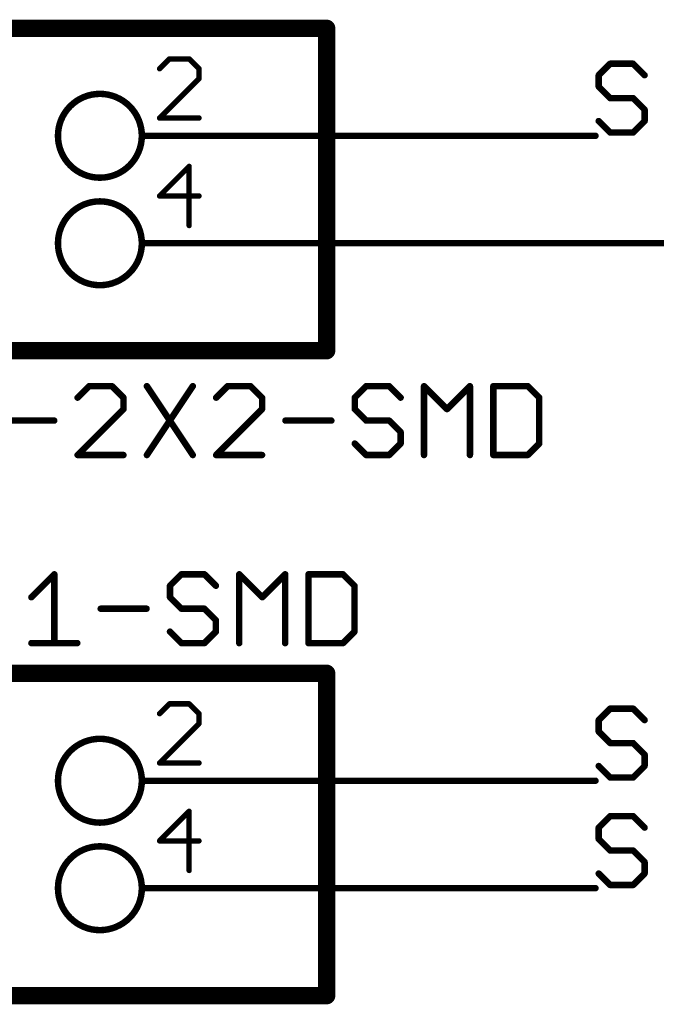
# Model space of a CAD drawing. Extents: x -3 to 170, y -3 to 86.
# Tile 25 of 27: x 134 to 149, y 46 to 69. Entities that reach past the tile are written whole.
import ezdxf

# ---------------------------------------------------------------- set-up
doc = ezdxf.new("R2010")
doc.units = 0
for name, color, linetype in [('91', 94, 'CONTINUOUS'), ('94', 14, 'CONTINUOUS'), ('95', 251, 'CONTINUOUS'), ('96', 251, 'CONTINUOUS')]:
    doc.layers.add(name, color=color, linetype=linetype)

msp = doc.modelspace()

# ---------------------------------------------------------------- linework, layer by layer
at = {"layer": '91', "const_width": 0.1524}
for points in [[(137.16, 66.04), (147.32, 66.04)], [(137.16, 63.5), (152.4, 63.5)], [(137.16, 50.8), (147.32, 50.8)], [(137.16, 48.26), (147.32, 48.26)]]:
    msp.add_lwpolyline(points, dxfattribs=at)
at = {"layer": '91', "const_width": 0.0762}
for points in [[(137.16, 66.0781, 1), (137.16, 66.0019)], [(147.32, 66.0019, 1), (147.32, 66.0781)], [(137.16, 63.5381, 1), (137.16, 63.4619)], [(137.16, 50.8381, 1), (137.16, 50.7619)], [(147.32, 50.7619, 1), (147.32, 50.8381)], [(137.16, 48.2981, 1), (137.16, 48.2219)], [(147.32, 48.2219, 1), (147.32, 48.2981)]]:
    msp.add_lwpolyline(points, format="xyb", dxfattribs=at)
at = {"layer": '94'}
for points, const_width in [([(140.97, 68.58), (125.73, 68.58)], 0.4064), ([(140.97, 60.96), (140.97, 68.58)], 0.4064), ([(137.16, 66.04), (136.6012, 66.04)], 0.1524), ([(137.16, 63.5), (136.6012, 63.5)], 0.1524), ([(125.73, 60.96), (140.97, 60.96)], 0.4064), ([(140.97, 53.34), (125.73, 53.34)], 0.4064), ([(140.97, 45.72), (140.97, 53.34)], 0.4064), ([(137.16, 50.8), (136.6012, 50.8)], 0.1524), ([(137.16, 48.26), (136.6012, 48.26)], 0.1524), ([(125.73, 45.72), (140.97, 45.72)], 0.4064)]:
    msp.add_lwpolyline(points, dxfattribs=dict(at, const_width=const_width))
for points, const_width in [([(141.0716, 68.58, 1), (140.8684, 68.58)], 0.2032), ([(140.97, 68.4784, 1), (140.97, 68.6816)], 0.2032), ([(135.6106, 65.0494, 1), (135.6106, 67.0306, 1), (135.6106, 65.0494)], 0.1524), ([(136.6012, 66.0781, 1), (136.6012, 66.0019)], 0.0762), ([(137.16, 66.0019, 1), (137.16, 66.0781)], 0.0762), ([(135.6106, 62.5094, 1), (135.6106, 64.4906, 1), (135.6106, 62.5094)], 0.1524), ([(136.6012, 63.5381, 1), (136.6012, 63.4619)], 0.0762), ([(137.16, 63.4619, 1), (137.16, 63.5381)], 0.0762), ([(140.8684, 60.96, 1), (141.0716, 60.96)], 0.2032), ([(140.97, 60.8584, 1), (140.97, 61.0616)], 0.2032), ([(141.0716, 53.34, 1), (140.8684, 53.34)], 0.2032), ([(140.97, 53.2384, 1), (140.97, 53.4416)], 0.2032), ([(135.6106, 49.8094, 1), (135.6106, 51.7906, 1), (135.6106, 49.8094)], 0.1524), ([(136.6012, 50.8381, 1), (136.6012, 50.7619)], 0.0762), ([(137.16, 50.7619, 1), (137.16, 50.8381)], 0.0762), ([(135.6106, 47.2694, 1), (135.6106, 49.2506, 1), (135.6106, 47.2694)], 0.1524), ([(136.6012, 48.2981, 1), (136.6012, 48.2219)], 0.0762), ([(137.16, 48.2219, 1), (137.16, 48.2981)], 0.0762), ([(140.97, 45.6184, 1), (140.97, 45.8216)], 0.2032), ([(140.8684, 45.72, 1), (141.0716, 45.72)], 0.2032)]:
    msp.add_lwpolyline(points, format="xyb", dxfattribs=dict(at, const_width=const_width))
at = {"layer": '95'}
for points, const_width in [([(137.2533, 67.8573), (137.0203, 67.6243)], 0.127), ([(137.7194, 67.8573), (137.2533, 67.8573)], 0.127), ([(137.9524, 67.6243), (137.7194, 67.8573)], 0.127), ([(147.6674, 67.7432), (147.3962, 67.472)], 0.1524), ([(148.2097, 67.7432), (147.6674, 67.7432)], 0.1524), ([(148.4809, 67.472), (148.2097, 67.7432)], 0.1524), ([(137.9524, 67.3912), (137.9524, 67.6243)], 0.127), ([(147.3962, 67.472), (147.3962, 67.2009)], 0.1524), ([(137.0203, 66.4591), (137.9524, 67.3912)], 0.127), ([(147.3962, 67.2009), (147.6674, 66.9297)], 0.1524), ([(147.6674, 66.9297), (148.2097, 66.9297)], 0.1524), ([(148.2097, 66.9297), (148.4809, 66.6585)], 0.1524), ([(148.4809, 66.6585), (148.4809, 66.3874)], 0.1524), ([(137.9524, 66.4591), (137.0203, 66.4591)], 0.127), ([(147.6674, 66.1162), (147.3962, 66.3874)], 0.1524), ([(148.4809, 66.3874), (148.2097, 66.1162)], 0.1524), ([(148.2097, 66.1162), (147.6674, 66.1162)], 0.1524), ([(137.7194, 65.3173), (137.0203, 64.6182)], 0.127), ([(137.7194, 63.9191), (137.7194, 65.3173)], 0.127), ([(137.0203, 64.6182), (137.9524, 64.6182)], 0.127), ([(133.992, 55.1359), (134.5343, 55.6782)], 0.1524), ([(134.5343, 55.6782), (134.5343, 54.0512)], 0.1524), ([(137.5375, 55.6782), (137.2663, 55.407)], 0.1524), ([(138.0798, 55.6782), (137.5375, 55.6782)], 0.1524), ([(138.351, 55.407), (138.0798, 55.6782)], 0.1524), ([(138.9035, 54.0512), (138.9035, 55.6782)], 0.1524), ([(138.9035, 55.6782), (139.4458, 55.1359)], 0.1524), ([(139.4458, 55.1359), (139.9881, 55.6782)], 0.1524), ([(139.9881, 55.6782), (139.9881, 54.0512)], 0.1524), ([(140.5406, 55.6782), (140.5406, 54.0512)], 0.1524), ([(141.3541, 55.6782), (140.5406, 55.6782)], 0.1524), ([(141.6253, 55.407), (141.3541, 55.6782)], 0.1524), ([(137.2663, 55.407), (137.2663, 55.1359)], 0.1524), ([(141.6253, 54.3224), (141.6253, 55.407)], 0.1524), ([(137.2663, 55.1359), (137.5375, 54.8647)], 0.1524), ([(135.6291, 54.8647), (136.7138, 54.8647)], 0.1524), ([(137.5375, 54.8647), (138.0798, 54.8647)], 0.1524), ([(138.0798, 54.8647), (138.351, 54.5935)], 0.1524), ([(138.351, 54.5935), (138.351, 54.3224)], 0.1524), ([(137.5375, 54.0512), (137.2663, 54.3224)], 0.1524), ([(138.351, 54.3224), (138.0798, 54.0512)], 0.1524), ([(141.3541, 54.0512), (141.6253, 54.3224)], 0.1524), ([(133.992, 54.0512), (135.0766, 54.0512)], 0.1524), ([(138.0798, 54.0512), (137.5375, 54.0512)], 0.1524), ([(140.5406, 54.0512), (141.3541, 54.0512)], 0.1524), ([(137.2533, 52.6173), (137.0203, 52.3843)], 0.127), ([(137.7194, 52.6173), (137.2533, 52.6173)], 0.127), ([(137.9524, 52.3843), (137.7194, 52.6173)], 0.127), ([(137.9524, 52.1512), (137.9524, 52.3843)], 0.127), ([(147.6674, 52.5032), (147.3962, 52.232)], 0.1524), ([(148.2097, 52.5032), (147.6674, 52.5032)], 0.1524), ([(148.4809, 52.232), (148.2097, 52.5032)], 0.1524), ([(137.0203, 51.2191), (137.9524, 52.1512)], 0.127), ([(147.3962, 52.232), (147.3962, 51.9609)], 0.1524), ([(147.3962, 51.9609), (147.6674, 51.6897)], 0.1524), ([(147.6674, 51.6897), (148.2097, 51.6897)], 0.1524), ([(148.2097, 51.6897), (148.4809, 51.4185)], 0.1524), ([(148.4809, 51.4185), (148.4809, 51.1474)], 0.1524), ([(137.9524, 51.2191), (137.0203, 51.2191)], 0.127), ([(147.6674, 50.8762), (147.3962, 51.1474)], 0.1524), ([(148.4809, 51.1474), (148.2097, 50.8762)], 0.1524), ([(148.2097, 50.8762), (147.6674, 50.8762)], 0.1524), ([(137.7194, 50.0773), (137.0203, 49.3782)], 0.127), ([(137.7194, 48.6791), (137.7194, 50.0773)], 0.127), ([(147.6674, 49.9632), (147.3962, 49.692)], 0.1524), ([(148.2097, 49.9632), (147.6674, 49.9632)], 0.1524), ([(148.4809, 49.692), (148.2097, 49.9632)], 0.1524), ([(147.3962, 49.692), (147.3962, 49.4209)], 0.1524), ([(137.0203, 49.3782), (137.9524, 49.3782)], 0.127), ([(147.3962, 49.4209), (147.6674, 49.1497)], 0.1524), ([(147.6674, 49.1497), (148.2097, 49.1497)], 0.1524), ([(148.2097, 49.1497), (148.4809, 48.8785)], 0.1524), ([(148.4809, 48.8785), (148.4809, 48.6074)], 0.1524), ([(147.6674, 48.3362), (147.3962, 48.6074)], 0.1524), ([(148.4809, 48.6074), (148.2097, 48.3362)], 0.1524), ([(148.2097, 48.3362), (147.6674, 48.3362)], 0.1524)]:
    msp.add_lwpolyline(points, dxfattribs=dict(at, const_width=const_width))
for points, const_width in [([(137.2533, 67.889, 1), (137.2533, 67.8255)], 0.0635), ([(137.2758, 67.8348, 1), (137.2309, 67.8797)], 0.0635), ([(137.7418, 67.8797, 1), (137.6969, 67.8348)], 0.0635), ([(137.7194, 67.8255, 1), (137.7194, 67.889)], 0.0635), ([(147.6674, 67.7813, 1), (147.6674, 67.7051)], 0.0762), ([(147.6943, 67.7162, 1), (147.6404, 67.7701)], 0.0762), ([(148.2366, 67.7701, 1), (148.1828, 67.7162)], 0.0762), ([(148.2097, 67.7051, 1), (148.2097, 67.7813)], 0.0762), ([(136.9978, 67.6467, 1), (137.0428, 67.6018)], 0.0635), ([(137.9842, 67.6243, 1), (137.9207, 67.6243)], 0.0635), ([(137.93, 67.6018, 1), (137.9749, 67.6467)], 0.0635), ([(147.4343, 67.472, 1), (147.3581, 67.472)], 0.0762), ([(147.3693, 67.499, 1), (147.4231, 67.4451)], 0.0762), ([(148.4539, 67.4451, 1), (148.5078, 67.499)], 0.0762), ([(137.9207, 67.3912, 1), (137.9842, 67.3912)], 0.0635), ([(137.9749, 67.3688, 1), (137.93, 67.4137)], 0.0635), ([(147.4231, 67.2278, 1), (147.3693, 67.1739)], 0.0762), ([(147.3581, 67.2009, 1), (147.4343, 67.2009)], 0.0762), ([(147.6674, 66.9678, 1), (147.6674, 66.8916)], 0.0762), ([(147.6404, 66.9028, 1), (147.6943, 66.9566)], 0.0762), ([(148.2366, 66.9566, 1), (148.1828, 66.9028)], 0.0762), ([(148.2097, 66.8916, 1), (148.2097, 66.9678)], 0.0762), ([(148.519, 66.6585, 1), (148.4428, 66.6585)], 0.0762), ([(148.4539, 66.6316, 1), (148.5078, 66.6855)], 0.0762), ([(136.9978, 66.4816, 1), (137.0428, 66.4366)], 0.0635), ([(137.0203, 66.4909, 1), (137.0203, 66.4274)], 0.0635), ([(137.9524, 66.4274, 1), (137.9524, 66.4909)], 0.0635), ([(147.4231, 66.4143, 1), (147.3693, 66.3604)], 0.0762), ([(148.4428, 66.3874, 1), (148.519, 66.3874)], 0.0762), ([(148.5078, 66.3604, 1), (148.4539, 66.4143)], 0.0762), ([(147.6674, 66.1543, 1), (147.6674, 66.0781)], 0.0762), ([(147.6404, 66.0893, 1), (147.6943, 66.1431)], 0.0762), ([(148.1828, 66.1431, 1), (148.2366, 66.0893)], 0.0762), ([(148.2097, 66.0781, 1), (148.2097, 66.1543)], 0.0762), ([(137.7511, 65.3173, 1), (137.6876, 65.3173)], 0.0635), ([(137.7418, 65.2948, 1), (137.6969, 65.3397)], 0.0635), ([(137.0203, 64.6499, 1), (137.0203, 64.5864)], 0.0635), ([(137.9524, 64.5864, 1), (137.9524, 64.6499)], 0.0635), ([(136.9978, 64.6406, 1), (137.0428, 64.5957)], 0.0635), ([(137.6876, 63.9191, 1), (137.7511, 63.9191)], 0.0635), ([(134.5724, 55.6782, 1), (134.4962, 55.6782)], 0.0762), ([(134.5613, 55.6512, 1), (134.5074, 55.7051)], 0.0762), ([(137.5375, 55.7163, 1), (137.5375, 55.6401)], 0.0762), ([(137.5644, 55.6512, 1), (137.5105, 55.7051)], 0.0762), ([(138.1067, 55.7051, 1), (138.0528, 55.6512)], 0.0762), ([(138.0798, 55.6401, 1), (138.0798, 55.7163)], 0.0762), ([(138.9304, 55.7051, 1), (138.8765, 55.6512)], 0.0762), ([(138.9416, 55.6782, 1), (138.8654, 55.6782)], 0.0762), ([(140.0262, 55.6782, 1), (139.95, 55.6782)], 0.0762), ([(140.0151, 55.6512, 1), (139.9612, 55.7051)], 0.0762), ([(140.5787, 55.6782, 1), (140.5025, 55.6782)], 0.0762), ([(140.5406, 55.7163, 1), (140.5406, 55.6401)], 0.0762), ([(141.381, 55.7051, 1), (141.3272, 55.6512)], 0.0762), ([(141.3541, 55.6401, 1), (141.3541, 55.7163)], 0.0762), ([(137.3044, 55.407, 1), (137.2282, 55.407)], 0.0762), ([(137.2394, 55.434, 1), (137.2932, 55.3801)], 0.0762), ([(138.324, 55.3801, 1), (138.3779, 55.434)], 0.0762), ([(141.6634, 55.407, 1), (141.5872, 55.407)], 0.0762), ([(141.5983, 55.3801, 1), (141.6522, 55.434)], 0.0762), ([(133.965, 55.1628, 1), (134.0189, 55.1089)], 0.0762), ([(137.2932, 55.1628, 1), (137.2394, 55.1089)], 0.0762), ([(137.2282, 55.1359, 1), (137.3044, 55.1359)], 0.0762), ([(139.4188, 55.1628, 1), (139.4727, 55.1089)], 0.0762), ([(139.4188, 55.1089, 1), (139.4727, 55.1628)], 0.0762), ([(135.6291, 54.9028, 1), (135.6291, 54.8266)], 0.0762), ([(136.7138, 54.8266, 1), (136.7138, 54.9028)], 0.0762), ([(137.5375, 54.9028, 1), (137.5375, 54.8266)], 0.0762), ([(137.5105, 54.8378, 1), (137.5644, 54.8916)], 0.0762), ([(138.1067, 54.8916, 1), (138.0528, 54.8378)], 0.0762), ([(138.0798, 54.8266, 1), (138.0798, 54.9028)], 0.0762), ([(138.3891, 54.5935, 1), (138.3129, 54.5935)], 0.0762), ([(138.324, 54.5666, 1), (138.3779, 54.6205)], 0.0762), ([(137.2932, 54.3493, 1), (137.2394, 54.2954)], 0.0762), ([(138.3129, 54.3224, 1), (138.3891, 54.3224)], 0.0762), ([(138.3779, 54.2954, 1), (138.324, 54.3493)], 0.0762), ([(141.5872, 54.3224, 1), (141.6634, 54.3224)], 0.0762), ([(141.6522, 54.2954, 1), (141.5983, 54.3493)], 0.0762), ([(133.992, 54.0893, 1), (133.992, 54.0131)], 0.0762), ([(134.4962, 54.0512, 1), (134.5724, 54.0512)], 0.0762), ([(135.0766, 54.0131, 1), (135.0766, 54.0893)], 0.0762), ([(137.5375, 54.0893, 1), (137.5375, 54.0131)], 0.0762), ([(137.5105, 54.0243, 1), (137.5644, 54.0781)], 0.0762), ([(138.0528, 54.0781, 1), (138.1067, 54.0243)], 0.0762), ([(138.0798, 54.0131, 1), (138.0798, 54.0893)], 0.0762), ([(138.8654, 54.0512, 1), (138.9416, 54.0512)], 0.0762), ([(139.95, 54.0512, 1), (140.0262, 54.0512)], 0.0762), ([(140.5406, 54.0893, 1), (140.5406, 54.0131)], 0.0762), ([(140.5025, 54.0512, 1), (140.5787, 54.0512)], 0.0762), ([(141.3272, 54.0781, 1), (141.381, 54.0243)], 0.0762), ([(141.3541, 54.0131, 1), (141.3541, 54.0893)], 0.0762), ([(137.2533, 52.649, 1), (137.2533, 52.5855)], 0.0635), ([(137.2758, 52.5948, 1), (137.2309, 52.6397)], 0.0635), ([(137.7418, 52.6397, 1), (137.6969, 52.5948)], 0.0635), ([(137.7194, 52.5855, 1), (137.7194, 52.649)], 0.0635), ([(136.9978, 52.4067, 1), (137.0428, 52.3618)], 0.0635), ([(137.9842, 52.3843, 1), (137.9207, 52.3843)], 0.0635), ([(137.93, 52.3618, 1), (137.9749, 52.4067)], 0.0635), ([(147.6674, 52.5413, 1), (147.6674, 52.4651)], 0.0762), ([(147.6943, 52.4762, 1), (147.6404, 52.5301)], 0.0762), ([(148.2366, 52.5301, 1), (148.1828, 52.4762)], 0.0762), ([(148.2097, 52.4651, 1), (148.2097, 52.5413)], 0.0762), ([(137.9207, 52.1512, 1), (137.9842, 52.1512)], 0.0635), ([(137.9749, 52.1288, 1), (137.93, 52.1737)], 0.0635), ([(147.4343, 52.232, 1), (147.3581, 52.232)], 0.0762), ([(147.3693, 52.259, 1), (147.4231, 52.2051)], 0.0762), ([(148.4539, 52.2051, 1), (148.5078, 52.259)], 0.0762), ([(147.4231, 51.9878, 1), (147.3693, 51.9339)], 0.0762), ([(147.3581, 51.9609, 1), (147.4343, 51.9609)], 0.0762), ([(147.6674, 51.7278, 1), (147.6674, 51.6516)], 0.0762), ([(147.6404, 51.6628, 1), (147.6943, 51.7166)], 0.0762), ([(148.2366, 51.7166, 1), (148.1828, 51.6628)], 0.0762), ([(148.2097, 51.6516, 1), (148.2097, 51.7278)], 0.0762), ([(148.519, 51.4185, 1), (148.4428, 51.4185)], 0.0762), ([(148.4539, 51.3916, 1), (148.5078, 51.4455)], 0.0762), ([(136.9978, 51.2416, 1), (137.0428, 51.1966)], 0.0635), ([(137.0203, 51.2509, 1), (137.0203, 51.1874)], 0.0635), ([(137.9524, 51.1874, 1), (137.9524, 51.2509)], 0.0635), ([(147.4231, 51.1743, 1), (147.3693, 51.1204)], 0.0762), ([(148.5078, 51.1204, 1), (148.4539, 51.1743)], 0.0762), ([(148.4428, 51.1474, 1), (148.519, 51.1474)], 0.0762), ([(147.6674, 50.9143, 1), (147.6674, 50.8381)], 0.0762), ([(147.6404, 50.8493, 1), (147.6943, 50.9031)], 0.0762), ([(148.1828, 50.9031, 1), (148.2366, 50.8493)], 0.0762), ([(148.2097, 50.8381, 1), (148.2097, 50.9143)], 0.0762), ([(137.7511, 50.0773, 1), (137.6876, 50.0773)], 0.0635), ([(137.7418, 50.0548, 1), (137.6969, 50.0997)], 0.0635), ([(147.6674, 50.0013, 1), (147.6674, 49.9251)], 0.0762), ([(147.6943, 49.9362, 1), (147.6404, 49.9901)], 0.0762), ([(148.2366, 49.9901, 1), (148.1828, 49.9362)], 0.0762), ([(148.2097, 49.9251, 1), (148.2097, 50.0013)], 0.0762), ([(147.4343, 49.692, 1), (147.3581, 49.692)], 0.0762), ([(147.3693, 49.719, 1), (147.4231, 49.6651)], 0.0762), ([(148.4539, 49.6651, 1), (148.5078, 49.719)], 0.0762), ([(137.0203, 49.4099, 1), (137.0203, 49.3464)], 0.0635), ([(136.9978, 49.4006, 1), (137.0428, 49.3557)], 0.0635), ([(137.9524, 49.3464, 1), (137.9524, 49.4099)], 0.0635), ([(147.4231, 49.4478, 1), (147.3693, 49.3939)], 0.0762), ([(147.3581, 49.4209, 1), (147.4343, 49.4209)], 0.0762), ([(147.6674, 49.1878, 1), (147.6674, 49.1116)], 0.0762), ([(147.6404, 49.1228, 1), (147.6943, 49.1766)], 0.0762), ([(148.2366, 49.1766, 1), (148.1828, 49.1228)], 0.0762), ([(148.2097, 49.1116, 1), (148.2097, 49.1878)], 0.0762), ([(148.519, 48.8785, 1), (148.4428, 48.8785)], 0.0762), ([(148.4539, 48.8516, 1), (148.5078, 48.9055)], 0.0762), ([(137.6876, 48.6791, 1), (137.7511, 48.6791)], 0.0635), ([(147.4231, 48.6343, 1), (147.3693, 48.5804)], 0.0762), ([(148.4428, 48.6074, 1), (148.519, 48.6074)], 0.0762), ([(148.5078, 48.5804, 1), (148.4539, 48.6343)], 0.0762), ([(147.6674, 48.3743, 1), (147.6674, 48.2981)], 0.0762), ([(147.6404, 48.3093, 1), (147.6943, 48.3631)], 0.0762), ([(148.1828, 48.3631, 1), (148.2366, 48.3093)], 0.0762), ([(148.2097, 48.2981, 1), (148.2097, 48.3743)], 0.0762)]:
    msp.add_lwpolyline(points, format="xyb", dxfattribs=dict(at, const_width=const_width))
at = {"layer": '96', "const_width": 0.1524}
for points in [[(135.3546, 60.1232), (135.0834, 59.852)], [(135.8969, 60.1232), (135.3546, 60.1232)], [(136.1681, 59.852), (135.8969, 60.1232)], [(136.7206, 60.1232), (137.8052, 58.4962)], [(137.8052, 60.1232), (136.7206, 58.4962)], [(138.6289, 60.1232), (138.3577, 59.852)], [(139.1712, 60.1232), (138.6289, 60.1232)], [(139.4424, 59.852), (139.1712, 60.1232)], [(141.9032, 60.1232), (141.632, 59.852)], [(142.4455, 60.1232), (141.9032, 60.1232)], [(142.7167, 59.852), (142.4455, 60.1232)], [(143.2692, 58.4962), (143.2692, 60.1232)], [(143.2692, 60.1232), (143.8115, 59.5809)], [(143.8115, 59.5809), (144.3539, 60.1232)], [(144.3539, 60.1232), (144.3539, 58.4962)], [(144.9064, 60.1232), (144.9064, 58.4962)], [(145.7199, 60.1232), (144.9064, 60.1232)], [(145.991, 59.852), (145.7199, 60.1232)], [(136.1681, 59.5809), (136.1681, 59.852)], [(139.4424, 59.5809), (139.4424, 59.852)], [(141.632, 59.852), (141.632, 59.5809)], [(145.991, 58.7674), (145.991, 59.852)], [(135.0834, 58.4962), (136.1681, 59.5809)], [(138.3577, 58.4962), (139.4424, 59.5809)], [(141.632, 59.5809), (141.9032, 59.3097)], [(133.4463, 59.3097), (134.5309, 59.3097)], [(139.9949, 59.3097), (141.0795, 59.3097)], [(141.9032, 59.3097), (142.4455, 59.3097)], [(142.4455, 59.3097), (142.7167, 59.0385)], [(142.7167, 59.0385), (142.7167, 58.7674)], [(141.9032, 58.4962), (141.632, 58.7674)], [(142.7167, 58.7674), (142.4455, 58.4962)], [(145.7199, 58.4962), (145.991, 58.7674)], [(136.1681, 58.4962), (135.0834, 58.4962)], [(139.4424, 58.4962), (138.3577, 58.4962)], [(142.4455, 58.4962), (141.9032, 58.4962)], [(144.9064, 58.4962), (145.7199, 58.4962)]]:
    msp.add_lwpolyline(points, dxfattribs=at)
at = {"layer": '96', "const_width": 0.0762}
for points in [[(135.3546, 60.1613, 1), (135.3546, 60.0851)], [(135.3815, 60.0962, 1), (135.3276, 60.1501)], [(135.9239, 60.1501, 1), (135.87, 60.0962)], [(135.8969, 60.0851, 1), (135.8969, 60.1613)], [(136.7523, 60.1443, 1), (136.6889, 60.1021)], [(137.8369, 60.1021, 1), (137.7735, 60.1443)], [(138.6289, 60.1613, 1), (138.6289, 60.0851)], [(138.6558, 60.0962, 1), (138.602, 60.1501)], [(139.1982, 60.1501, 1), (139.1443, 60.0962)], [(139.1712, 60.0851, 1), (139.1712, 60.1613)], [(141.9032, 60.1613, 1), (141.9032, 60.0851)], [(141.9301, 60.0962, 1), (141.8763, 60.1501)], [(142.4725, 60.1501, 1), (142.4186, 60.0962)], [(142.4455, 60.0851, 1), (142.4455, 60.1613)], [(143.3073, 60.1232, 1), (143.2311, 60.1232)], [(143.2961, 60.1501, 1), (143.2423, 60.0962)], [(144.392, 60.1232, 1), (144.3158, 60.1232)], [(144.3808, 60.0962, 1), (144.3269, 60.1501)], [(144.9445, 60.1232, 1), (144.8683, 60.1232)], [(144.9064, 60.1613, 1), (144.9064, 60.0851)], [(145.7468, 60.1501, 1), (145.6929, 60.0962)], [(145.7199, 60.0851, 1), (145.7199, 60.1613)], [(135.0565, 59.879, 1), (135.1104, 59.8251)], [(136.2062, 59.852, 1), (136.13, 59.852)], [(136.1411, 59.8251, 1), (136.195, 59.879)], [(138.3308, 59.879, 1), (138.3847, 59.8251)], [(139.4805, 59.852, 1), (139.4043, 59.852)], [(139.4155, 59.8251, 1), (139.4693, 59.879)], [(141.6701, 59.852, 1), (141.5939, 59.852)], [(141.6051, 59.879, 1), (141.659, 59.8251)], [(142.6898, 59.8251, 1), (142.7436, 59.879)], [(146.0291, 59.852, 1), (145.9529, 59.852)], [(145.9641, 59.8251, 1), (146.018, 59.879)], [(136.13, 59.5809, 1), (136.2062, 59.5809)], [(136.195, 59.5539, 1), (136.1411, 59.6078)], [(139.4043, 59.5809, 1), (139.4805, 59.5809)], [(139.4693, 59.5539, 1), (139.4154, 59.6078)], [(141.659, 59.6078, 1), (141.6051, 59.5539)], [(141.5939, 59.5809, 1), (141.6701, 59.5809)], [(143.7846, 59.6078, 1), (143.8385, 59.5539)], [(143.7846, 59.5539, 1), (143.8385, 59.6078)], [(134.5309, 59.2716, 1), (134.5309, 59.3478)], [(139.9949, 59.3478, 1), (139.9949, 59.2716)], [(141.0795, 59.2716, 1), (141.0795, 59.3478)], [(141.9032, 59.3478, 1), (141.9032, 59.2716)], [(141.8763, 59.2828, 1), (141.9301, 59.3366)], [(142.4725, 59.3366, 1), (142.4186, 59.2828)], [(142.4455, 59.2716, 1), (142.4455, 59.3478)], [(142.7548, 59.0385, 1), (142.6786, 59.0385)], [(142.6898, 59.0116, 1), (142.7436, 59.0655)], [(141.659, 58.7943, 1), (141.6051, 58.7404)], [(142.6786, 58.7674, 1), (142.7548, 58.7674)], [(142.7436, 58.7404, 1), (142.6898, 58.7943)], [(145.9529, 58.7674, 1), (146.0291, 58.7674)], [(146.018, 58.7404, 1), (145.9641, 58.7943)], [(135.0834, 58.5343, 1), (135.0834, 58.4581)], [(135.0565, 58.5231, 1), (135.1104, 58.4693)], [(136.1681, 58.4581, 1), (136.1681, 58.5343)], [(136.6889, 58.5173, 1), (136.7523, 58.4751)], [(137.7735, 58.4751, 1), (137.8369, 58.5173)], [(138.3577, 58.5343, 1), (138.3577, 58.4581)], [(138.3308, 58.5231, 1), (138.3847, 58.4693)], [(139.4424, 58.4581, 1), (139.4424, 58.5343)], [(141.9032, 58.5343, 1), (141.9032, 58.4581)], [(141.8763, 58.4693, 1), (141.9301, 58.5231)], [(142.4186, 58.5231, 1), (142.4725, 58.4693)], [(142.4455, 58.4581, 1), (142.4455, 58.5343)], [(143.2311, 58.4962, 1), (143.3073, 58.4962)], [(144.3158, 58.4962, 1), (144.392, 58.4962)], [(144.9064, 58.5343, 1), (144.9064, 58.4581)], [(144.8683, 58.4962, 1), (144.9445, 58.4962)], [(145.6929, 58.5231, 1), (145.7468, 58.4693)], [(145.7199, 58.4581, 1), (145.7199, 58.5343)]]:
    msp.add_lwpolyline(points, format="xyb", dxfattribs=at)

doc.saveas('drawing.dxf')
